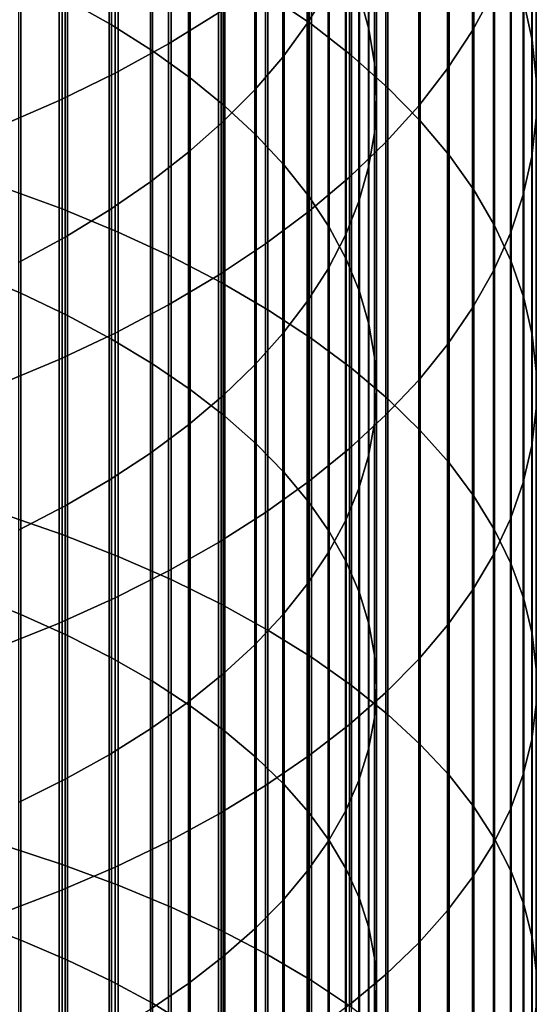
# Model space of a CAD drawing. Header units: metres. Extents: x -28 to 70, y -218 to 28.
# Tile 174 of 256: x 6.31 to 10.5, y -54.99 to -47. Entities that reach past the tile are written whole.
import ezdxf

# ---------------------------------------------------------------- set-up
doc = ezdxf.new("R2010")
doc.units = ezdxf.units.M
doc.layers.add('solid_10_261_432_XXX', color=7, linetype='CONTINUOUS')

msp = doc.modelspace()

# ---------------------------------------------------------------- linework, layer by layer
at = {"layer": 'solid_10_261_432_XXX'}
for points in [[(8.320464, -44.278751, 476.448212), (8.320464, -46.797661, 477.949158), (8.672868, -47.040634, 477.52832), (8.672868, -44.53323, 476.03421)], [(7.052423, -44.538898, 476.024994), (7.052423, -47.046047, 477.518921), (6.69661, -46.845821, 477.865753), (6.69661, -44.329193, 476.36615)], [(9.139276, -44.727993, 470.400116), (9.139276, -47.080078, 471.890961), (9.062361, -46.802456, 472.342621), (9.062361, -44.43803, 470.843933)], [(7.384325, -44.759098, 475.666779), (7.384325, -47.25629, 477.154785), (7.052423, -47.046047, 477.518921), (7.052423, -44.538898, 476.024994)], [(8.639299, -44.821312, 465.378754), (8.639299, -47.035004, 466.868958), (8.80873, -46.757046, 467.294403), (8.80873, -44.531738, 465.796387)], [(8.672868, -44.53323, 476.03421), (8.672868, -47.040634, 477.52832), (8.996925, -47.293282, 477.090729), (8.996925, -44.797836, 475.60376)], [(10.150299, -44.550423, 465.76944), (10.150299, -46.774982, 467.266968), (9.980146, -47.089836, 466.785034), (9.980146, -44.878437, 465.296387)], [(10.395164, -44.49567, 470.755707), (10.395164, -46.857643, 472.252838), (10.462755, -47.169991, 471.74469), (10.462755, -44.821903, 470.256378)], [(7.69119, -44.989037, 475.292694), (7.69119, -47.475838, 476.774506), (7.384325, -47.25629, 477.154785), (7.384325, -44.759098, 475.666779)], [(8.996925, -44.797836, 475.60376), (8.996925, -47.293282, 477.090729), (9.291579, -47.554771, 476.637787), (9.291579, -45.071709, 475.158203)], [(9.185204, -45.019909, 469.953278), (9.185204, -47.359573, 471.436279), (9.139276, -47.080078, 471.890961), (9.139276, -44.727993, 470.400116)], [(7.920033, -44.859165, 460.821808), (7.920033, -46.947277, 462.312683), (7.513144, -47.198753, 461.950012), (7.513144, -45.120537, 460.466187)], [(8.440577, -45.104774, 464.96994), (8.440577, -47.307095, 466.452484), (8.639299, -47.035004, 466.868958), (8.639299, -44.821312, 465.378754)], [(9.980146, -44.878437, 465.296387), (9.980146, -47.089836, 466.785034), (9.777374, -47.398857, 466.312042), (9.777374, -45.200371, 464.832092)], [(10.462755, -44.821903, 470.256378), (10.462755, -47.169991, 471.74469), (10.496152, -47.483852, 471.2341), (10.496152, -45.149715, 469.754608)], [(7.971979, -45.22794, 474.904053), (7.971979, -47.703941, 476.379425), (7.69119, -47.475838, 476.774506), (7.69119, -44.989037, 475.292694)], [(9.199989, -45.312794, 469.505005), (9.199989, -47.639996, 470.980072), (9.185204, -47.359573, 471.436279), (9.185204, -45.019909, 469.953278)], [(8.213237, -45.381165, 464.57135), (8.213237, -47.572399, 466.046417), (8.440577, -47.307095, 466.452484), (8.440577, -45.104774, 464.96994)], [(9.291579, -45.071709, 475.158203), (9.291579, -47.554771, 476.637787), (9.555864, -47.824257, 476.171051), (9.555864, -45.353951, 474.699066)], [(7.513144, -45.120537, 460.466187), (7.513144, -47.198753, 461.950012), (7.0817, -47.436569, 461.607056), (7.0817, -45.367714, 460.129913)], [(10.496152, -45.149715, 469.754608), (10.496152, -47.483852, 471.2341), (10.495243, -47.798203, 470.722717), (10.495243, -45.478035, 469.252075)], [(8.225739, -45.474998, 474.502136), (8.225739, -47.939831, 475.970856), (7.971979, -47.703941, 476.379425), (7.971979, -45.22794, 474.904053)], [(9.777374, -45.200371, 464.832092), (9.777374, -47.398857, 466.312042), (9.542647, -47.701035, 465.849518), (9.542647, -45.515179, 464.378082)], [(9.183583, -45.605656, 469.056732), (9.183583, -47.920391, 470.523926), (9.199989, -47.639996, 470.980072), (9.199989, -45.312794, 469.505005)], [(9.555864, -45.353951, 474.699066), (9.555864, -47.824257, 476.171051), (9.788918, -48.100849, 475.691956), (9.788918, -45.643642, 474.227783)], [(7.0817, -45.367714, 460.129913), (7.0817, -47.436569, 461.607056), (6.627111, -47.659943, 461.284882), (6.627111, -45.59988, 459.814026)], [(7.958051, -45.649551, 464.184265), (7.958051, -47.830013, 465.6521), (8.213237, -47.572399, 466.046417), (8.213237, -45.381165, 464.57135)], [(8.451611, -45.72937, 474.088318), (8.451611, -48.182705, 475.550201), (8.225739, -47.939831, 475.970856), (8.225739, -45.474998, 474.502136)], [(9.542647, -45.515179, 464.378082), (9.542647, -47.701035, 465.849518), (9.276731, -47.995384, 465.398987), (9.276731, -45.821831, 463.935822)], [(10.495243, -45.478035, 469.252075), (10.495243, -47.798203, 470.722717), (10.460032, -48.112011, 470.212219), (10.460032, -45.80579, 468.750427)], [(6.627111, -45.59988, 459.814026), (6.627111, -47.659943, 461.284882), (6.150862, -47.868153, 460.984619), (6.150862, -45.816284, 459.519592)], [(7.675883, -45.909016, 463.810089), (7.675883, -48.079071, 465.270905), (7.958051, -47.830013, 465.6521), (7.958051, -45.649551, 464.184265)], [(9.136041, -45.897495, 468.610046), (9.136041, -48.199814, 470.069366), (9.183583, -47.920391, 470.523926), (9.183583, -45.605656, 469.056732)], [(9.788918, -45.643642, 474.227783), (9.788918, -48.100849, 475.691956), (9.989978, -48.383652, 475.202148), (9.989978, -45.939831, 473.745941)], [(6.176596, -45.754425, 479.756104), (6.176596, -48.363918, 481.215118), (6.651737, -48.538517, 480.892487), (6.651737, -45.937847, 479.438385)], [(8.648828, -45.990196, 473.664001), (8.648828, -48.43174, 475.118835), (8.451611, -48.182705, 475.550201), (8.451611, -45.72937, 474.088318)], [(9.276731, -45.821831, 463.935822), (9.276731, -47.995384, 465.398987), (8.980496, -48.280937, 464.961914), (8.980496, -46.11932, 463.506775)], [(10.460032, -45.80579, 468.750427), (10.460032, -48.112011, 470.212219), (10.390635, -48.424252, 469.704254), (10.390635, -46.131908, 468.251251)], [(7.367691, -46.158684, 463.450012), (7.367691, -48.318722, 464.904083), (7.675883, -48.079071, 465.270905), (7.675883, -45.909016, 463.810089)], [(9.057523, -46.187328, 468.166412), (9.057523, -48.477314, 469.61792), (9.136041, -48.199814, 470.069366), (9.136041, -45.897495, 468.610046)], [(6.651737, -45.937847, 479.438385), (6.651737, -48.538517, 480.892487), (7.105137, -48.725754, 480.546509), (7.105137, -46.134544, 479.097717)], [(8.816721, -46.256592, 473.230621), (8.816721, -48.686089, 474.678314), (8.648828, -48.43174, 475.118835), (8.648828, -45.990196, 473.664001)], [(9.989978, -45.939831, 473.745941), (9.989978, -48.383652, 475.202148), (10.158388, -48.671734, 474.703156), (10.158388, -46.241558, 473.255096)], [(7.105137, -46.134544, 479.097717), (7.105137, -48.725754, 480.546509), (7.535316, -48.925014, 480.178314), (7.535316, -46.343876, 478.735138)], [(8.980496, -46.11932, 463.506775), (8.980496, -48.280937, 464.961914), (8.65491, -48.556767, 464.539734), (8.65491, -46.406681, 463.092346)], [(10.390635, -46.131908, 468.251251), (10.390635, -48.424252, 469.704254), (10.287278, -48.733906, 469.2005), (10.287278, -46.455322, 467.756226)], [(7.034518, -46.397709, 463.105286), (7.034518, -48.548157, 464.552917), (7.367691, -48.318722, 464.904083), (7.367691, -46.158684, 463.450012)], [(8.948297, -46.474171, 467.727386), (8.948297, -48.751949, 469.171143), (9.057523, -48.477314, 469.61792), (9.057523, -46.187328, 468.166412)], [(8.954721, -46.527649, 472.789673), (8.954721, -48.944897, 474.230042), (8.816721, -48.686089, 474.678314), (8.816721, -46.256592, 473.230621)], [(10.158388, -46.241558, 473.255096), (10.158388, -48.671734, 474.703156), (10.293597, -48.964161, 474.196655), (10.293597, -46.547825, 472.756836)], [(6.677495, -46.625275, 462.7771), (6.677495, -48.766594, 464.218567), (7.034518, -48.548157, 464.552917), (7.034518, -46.397709, 463.105286)], [(7.535316, -46.343876, 478.735138), (7.535316, -48.925014, 480.178314), (7.940866, -49.135651, 479.789093), (7.940866, -46.565155, 478.351868)], [(8.65491, -46.406681, 463.092346), (8.65491, -48.556767, 464.539734), (8.301037, -48.821972, 464.13382), (8.301037, -46.682968, 462.693878)], [(8.80873, -46.757046, 467.294403), (8.80873, -49.022789, 468.73053), (8.948297, -48.751949, 469.171143), (8.948297, -46.474171, 467.727386)], [(10.287278, -46.455322, 467.756226), (10.287278, -48.733906, 469.2005), (10.150299, -49.039959, 468.702606), (10.150299, -46.774982, 467.266968)], [(6.318093, -46.656284, 478.194031), (6.318093, -49.222397, 479.628784), (5.918155, -49.052773, 479.94223), (5.918155, -46.478088, 478.502655)], [(9.062361, -46.802456, 472.342621), (9.062361, -49.207279, 473.775574), (8.954721, -48.944897, 474.230042), (8.954721, -46.527649, 472.789673)], [(10.293597, -46.547825, 472.756836), (10.293597, -48.964161, 474.196655), (10.395164, -49.259972, 473.684296), (10.395164, -46.857643, 472.252838)], [(6.297833, -46.840618, 462.466522), (6.297833, -48.973297, 463.902191), (6.677495, -48.766594, 464.218567), (6.677495, -46.625275, 462.7771)], [(7.940866, -46.565155, 478.351868), (7.940866, -49.135651, 479.789093), (8.320464, -49.356972, 479.380127), (8.320464, -46.797661, 477.949158)], [(6.69661, -46.845821, 477.865753), (6.69661, -49.402813, 479.29541), (6.318093, -49.222397, 479.628784), (6.318093, -46.656284, 478.194031)], [(8.301037, -46.682968, 462.693878), (8.301037, -48.821972, 464.13382), (7.920033, -49.07568, 463.745483), (7.920033, -46.947277, 462.312683)], [(8.639299, -47.035004, 466.868958), (8.639299, -49.288914, 468.297607), (8.80873, -49.022789, 468.73053), (8.80873, -46.757046, 467.294403)], [(10.150299, -46.774982, 467.266968), (10.150299, -49.039959, 468.702606), (9.980146, -49.341415, 468.212189), (9.980146, -47.089836, 466.785034)], [(7.052423, -47.046047, 477.518921), (7.052423, -49.59341, 478.943207), (6.69661, -49.402813, 479.29541), (6.69661, -46.845821, 477.865753)], [(8.320464, -46.797661, 477.949158), (8.320464, -49.356972, 479.380127), (8.672868, -49.588257, 478.952728), (8.672868, -47.040634, 477.52832)], [(9.139276, -47.080078, 471.890961), (9.139276, -49.472351, 473.316467), (9.062361, -49.207279, 473.775574), (9.062361, -46.802456, 472.342621)], [(10.395164, -46.857643, 472.252838), (10.395164, -49.259972, 473.684296), (10.462755, -49.558201, 473.167755), (10.462755, -47.169991, 471.74469)], [(7.920033, -46.947277, 462.312683), (7.920033, -49.07568, 463.745483), (7.513144, -49.317066, 463.376007), (7.513144, -47.198753, 461.950012)], [(8.440577, -47.307095, 466.452484), (8.440577, -49.549427, 467.873779), (8.639299, -49.288914, 468.297607), (8.639299, -47.035004, 466.868958)], [(7.384325, -47.25629, 477.154785), (7.384325, -49.793537, 478.573425), (7.052423, -49.59341, 478.943207), (7.052423, -47.046047, 477.518921)], [(8.672868, -47.040634, 477.52832), (8.672868, -49.588257, 478.952728), (8.996925, -49.828747, 478.508362), (8.996925, -47.293282, 477.090729)], [(9.185204, -47.359573, 471.436279), (9.185204, -49.739212, 472.854248), (9.139276, -49.472351, 473.316467), (9.139276, -47.080078, 471.890961)], [(9.980146, -47.089836, 466.785034), (9.980146, -49.341415, 468.212189), (9.777374, -49.637287, 467.730865), (9.777374, -47.398857, 466.312042)], [(10.462755, -47.169991, 471.74469), (10.462755, -49.558201, 473.167755), (10.496152, -49.857876, 472.648712), (10.496152, -47.483852, 471.2341)], [(7.513144, -47.198753, 461.950012), (7.513144, -49.317066, 463.376007), (7.0817, -49.545338, 463.026611), (7.0817, -47.436569, 461.607056)], [(7.69119, -47.475838, 476.774506), (7.69119, -50.002522, 478.187256), (7.384325, -49.793537, 478.573425), (7.384325, -47.25629, 477.154785)], [(8.213237, -47.572399, 466.046417), (8.213237, -49.80344, 467.460571), (8.440577, -49.549427, 467.873779), (8.440577, -47.307095, 466.452484)], [(8.996925, -47.293282, 477.090729), (8.996925, -49.828747, 478.508362), (9.291579, -50.07766, 478.048401), (9.291579, -47.554771, 476.637787)], [(9.199989, -47.639996, 470.980072), (9.199989, -50.006958, 472.390503), (9.185204, -49.739212, 472.854248), (9.185204, -47.359573, 471.436279)], [(9.777374, -47.398857, 466.312042), (9.777374, -49.637287, 467.730865), (9.542647, -49.926605, 467.260193), (9.542647, -47.701035, 465.849518)], [(7.0817, -47.436569, 461.607056), (7.0817, -49.545338, 463.026611), (6.627111, -49.759754, 462.698425), (6.627111, -47.659943, 461.284882)], [(7.971979, -47.703941, 476.379425), (7.971979, -50.219654, 477.786011), (7.69119, -50.002522, 478.187256), (7.69119, -47.475838, 476.774506)], [(10.496152, -47.483852, 471.2341), (10.496152, -49.857876, 472.648712), (10.495243, -50.158012, 472.128845), (10.495243, -47.798203, 470.722717)], [(7.958051, -47.830013, 465.6521), (7.958051, -50.050095, 467.059296), (8.213237, -49.80344, 467.460571), (8.213237, -47.572399, 466.046417)], [(9.291579, -47.554771, 476.637787), (9.291579, -50.07766, 478.048401), (9.555864, -50.334179, 477.574402), (9.555864, -47.824257, 476.171051)], [(6.627111, -47.659943, 461.284882), (6.627111, -49.759754, 462.698425), (6.150862, -49.95961, 462.392517), (6.150862, -47.868153, 460.984619)], [(9.183583, -47.920391, 470.523926), (9.183583, -50.274681, 471.926788), (9.199989, -50.006958, 472.390503), (9.199989, -47.639996, 470.980072)], [(8.225739, -47.939831, 475.970856), (8.225739, -50.444195, 477.371094), (7.971979, -50.219654, 477.786011), (7.971979, -47.703941, 476.379425)], [(9.542647, -47.701035, 465.849518), (9.542647, -49.926605, 467.260193), (9.276731, -50.208427, 466.801727), (9.276731, -47.995384, 465.398987)], [(7.675883, -48.079071, 465.270905), (7.675883, -50.288551, 466.671387), (7.958051, -50.050095, 467.059296), (7.958051, -47.830013, 465.6521)], [(9.555864, -47.824257, 476.171051), (9.555864, -50.334179, 477.574402), (9.788918, -50.597469, 477.087891), (9.788918, -48.100849, 475.691956)], [(10.495243, -47.798203, 470.722717), (10.495243, -50.158012, 472.128845), (10.460032, -50.457634, 471.609894), (10.460032, -48.112011, 470.212219)], [(8.451611, -48.182705, 475.550201), (8.451611, -50.675385, 476.943909), (8.225739, -50.444195, 477.371094), (8.225739, -47.939831, 475.970856)], [(9.136041, -48.199814, 470.069366), (9.136041, -50.54147, 471.464691), (9.183583, -50.274681, 471.926788), (9.183583, -47.920391, 470.523926)], [(9.276731, -47.995384, 465.398987), (9.276731, -50.208427, 466.801727), (8.980496, -50.481831, 466.356934), (8.980496, -48.280937, 464.961914)], [(7.367691, -48.318722, 464.904083), (7.367691, -50.518005, 466.298096), (7.675883, -50.288551, 466.671387), (7.675883, -48.079071, 465.270905)], [(9.788918, -48.100849, 475.691956), (9.788918, -50.597469, 477.087891), (9.989978, -50.866665, 476.590454), (9.989978, -48.383652, 475.202148)], [(10.460032, -48.112011, 470.212219), (10.460032, -50.457634, 471.609894), (10.390635, -50.75576, 471.093536), (10.390635, -48.424252, 469.704254)], [(8.648828, -48.43174, 475.118835), (8.648828, -50.912441, 476.505859), (8.451611, -50.675385, 476.943909), (8.451611, -48.182705, 475.550201)], [(9.057523, -48.477314, 469.61792), (9.057523, -50.806423, 471.005768), (9.136041, -50.54147, 471.464691), (9.136041, -48.199814, 470.069366)], [(8.980496, -48.280937, 464.961914), (8.980496, -50.481831, 466.356934), (8.65491, -50.745922, 465.927307), (8.65491, -48.556767, 464.539734)], [(6.176596, -48.363918, 481.215118), (6.176596, -51.012627, 482.601685), (6.651737, -51.178268, 482.274384), (6.651737, -48.538517, 480.892487)], [(7.034518, -48.548157, 464.552917), (7.034518, -50.737675, 465.940735), (7.367691, -50.518005, 466.298096), (7.367691, -48.318722, 464.904083)], [(9.989978, -48.383652, 475.202148), (9.989978, -50.866665, 476.590454), (10.158388, -51.140892, 476.08371), (10.158388, -48.671734, 474.703156)], [(8.816721, -48.686089, 474.678314), (8.816721, -51.154556, 476.058472), (8.648828, -50.912441, 476.505859), (8.648828, -48.43174, 475.118835)], [(10.390635, -48.424252, 469.704254), (10.390635, -50.75576, 471.093536), (10.287278, -51.051414, 470.581421), (10.287278, -48.733906, 469.2005)], [(6.651737, -48.538517, 480.892487), (6.651737, -51.178268, 482.274384), (7.105137, -51.3559, 481.92337), (7.105137, -48.725754, 480.546509)], [(6.677495, -48.766594, 464.218567), (6.677495, -50.946819, 465.600494), (7.034518, -50.737675, 465.940735), (7.034518, -48.548157, 464.552917)], [(8.948297, -48.751949, 469.171143), (8.948297, -51.068642, 470.551605), (9.057523, -50.806423, 471.005768), (9.057523, -48.477314, 469.61792)], [(8.65491, -48.556767, 464.539734), (8.65491, -50.745922, 465.927307), (8.301037, -50.99984, 465.514252), (8.301037, -48.821972, 464.13382)], [(8.954721, -48.944897, 474.230042), (8.954721, -51.400913, 475.603241), (8.816721, -51.154556, 476.058472), (8.816721, -48.686089, 474.678314)], [(10.158388, -48.671734, 474.703156), (10.158388, -51.140892, 476.08371), (10.293597, -51.41925, 475.569366), (10.293597, -48.964161, 474.196655)], [(6.297833, -48.973297, 463.902191), (6.297833, -51.144726, 465.278534), (6.677495, -50.946819, 465.600494), (6.677495, -48.766594, 464.218567)], [(7.105137, -48.725754, 480.546509), (7.105137, -51.3559, 481.92337), (7.535316, -51.544937, 481.549805), (7.535316, -48.925014, 480.178314)], [(8.80873, -49.022789, 468.73053), (8.80873, -51.32724, 470.103699), (8.948297, -51.068642, 470.551605), (8.948297, -48.751949, 469.171143)], [(10.287278, -48.733906, 469.2005), (10.287278, -51.051414, 470.581421), (10.150299, -51.343636, 470.075287), (10.150299, -49.039959, 468.702606)], [(8.301037, -48.821972, 464.13382), (8.301037, -50.99984, 465.514252), (7.920033, -51.242752, 465.11908), (7.920033, -49.07568, 463.745483)], [(7.535316, -48.925014, 480.178314), (7.535316, -51.544937, 481.549805), (7.940866, -51.74477, 481.154938), (7.940866, -49.135651, 479.789093)], [(9.062361, -49.207279, 473.775574), (9.062361, -51.650677, 475.141724), (8.954721, -51.400913, 475.603241), (8.954721, -48.944897, 474.230042)], [(8.639299, -49.288914, 468.297607), (8.639299, -51.581337, 469.663574), (8.80873, -51.32724, 470.103699), (8.80873, -49.022789, 468.73053)], [(10.293597, -48.964161, 474.196655), (10.293597, -51.41925, 475.569366), (10.395164, -51.700832, 475.049042), (10.395164, -49.259972, 473.684296)], [(6.318093, -49.222397, 479.628784), (6.318093, -51.827068, 480.99231), (5.918155, -51.666142, 481.310303), (5.918155, -49.052773, 479.94223)], [(7.920033, -49.07568, 463.745483), (7.920033, -51.242752, 465.11908), (7.513144, -51.473866, 464.743073), (7.513144, -49.317066, 463.376007)], [(10.150299, -49.039959, 468.702606), (10.150299, -51.343636, 470.075287), (9.980146, -51.631462, 469.576752), (9.980146, -49.341415, 468.212189)], [(7.940866, -49.135651, 479.789093), (7.940866, -51.74477, 481.154938), (8.320464, -51.954739, 480.740021), (8.320464, -49.356972, 479.380127)], [(6.69661, -49.402813, 479.29541), (6.69661, -51.99823, 480.654083), (6.318093, -51.827068, 480.99231), (6.318093, -49.222397, 479.628784)], [(9.139276, -49.472351, 473.316467), (9.139276, -51.902996, 474.675476), (9.062361, -51.650677, 475.141724), (9.062361, -49.207279, 473.775574)], [(10.395164, -49.259972, 473.684296), (10.395164, -51.700832, 475.049042), (10.462755, -51.984715, 474.524475), (10.462755, -49.558201, 473.167755)], [(7.513144, -49.317066, 463.376007), (7.513144, -51.473866, 464.743073), (7.0817, -51.692425, 464.387543), (7.0817, -49.545338, 463.026611)], [(8.440577, -49.549427, 467.873779), (8.440577, -51.830074, 469.232758), (8.639299, -51.581337, 469.663574), (8.639299, -49.288914, 468.297607)], [(9.980146, -49.341415, 468.212189), (9.980146, -51.631462, 469.576752), (9.777374, -51.91396, 469.087463), (9.777374, -49.637287, 467.730865)], [(7.052423, -49.59341, 478.943207), (7.052423, -52.179047, 480.296783), (6.69661, -51.99823, 480.654083), (6.69661, -49.402813, 479.29541)], [(8.320464, -49.356972, 479.380127), (8.320464, -51.954739, 480.740021), (8.672868, -52.17416, 480.306427), (8.672868, -49.588257, 478.952728)], [(9.185204, -49.739212, 472.854248), (9.185204, -52.157021, 474.206085), (9.139276, -51.902996, 474.675476), (9.139276, -49.472351, 473.316467)], [(7.0817, -49.545338, 463.026611), (7.0817, -51.692425, 464.387543), (6.627111, -51.897717, 464.053558), (6.627111, -49.759754, 462.698425)], [(8.213237, -49.80344, 467.460571), (8.213237, -52.072605, 468.812683), (8.440577, -51.830074, 469.232758), (8.440577, -49.549427, 467.873779)], [(8.672868, -49.588257, 478.952728), (8.672868, -52.17416, 480.306427), (8.996925, -52.402317, 479.855591), (8.996925, -49.828747, 478.508362)], [(10.462755, -49.558201, 473.167755), (10.462755, -51.984715, 474.524475), (10.496152, -52.269974, 473.997375), (10.496152, -49.857876, 472.648712)], [(7.384325, -49.793537, 478.573425), (7.384325, -52.368912, 479.9216), (7.052423, -52.179047, 480.296783), (7.052423, -49.59341, 478.943207)], [(9.777374, -49.637287, 467.730865), (9.777374, -51.91396, 469.087463), (9.542647, -52.190201, 468.609009), (9.542647, -49.926605, 467.260193)], [(9.199989, -50.006958, 472.390503), (9.199989, -52.411884, 473.735138), (9.185204, -52.157021, 474.206085), (9.185204, -49.739212, 472.854248)], [(6.627111, -49.759754, 462.698425), (6.627111, -51.897717, 464.053558), (6.150862, -52.089066, 463.742279), (6.150862, -49.95961, 462.392517)], [(7.69119, -50.002522, 478.187256), (7.69119, -52.567177, 479.529816), (7.384325, -52.368912, 479.9216), (7.384325, -49.793537, 478.573425)], [(7.958051, -50.050095, 467.059296), (7.958051, -52.308105, 468.404785), (8.213237, -52.072605, 468.812683), (8.213237, -49.80344, 467.460571)], [(8.996925, -49.828747, 478.508362), (8.996925, -52.402317, 479.855591), (9.291579, -52.638458, 479.388947), (9.291579, -50.07766, 478.048401)], [(10.496152, -49.857876, 472.648712), (10.496152, -52.269974, 473.997375), (10.495243, -52.555672, 473.469452), (10.495243, -50.158012, 472.128845)], [(9.542647, -49.926605, 467.260193), (9.542647, -52.190201, 468.609009), (9.276731, -52.459282, 468.142944), (9.276731, -50.208427, 466.801727)], [(7.675883, -50.288551, 466.671387), (7.675883, -52.535786, 468.010437), (7.958051, -52.308105, 468.404785), (7.958051, -50.050095, 467.059296)], [(7.971979, -50.219654, 477.786011), (7.971979, -52.77317, 479.122772), (7.69119, -52.567177, 479.529816), (7.69119, -50.002522, 478.187256)], [(9.183583, -50.274681, 471.926788), (9.183583, -52.666725, 473.264221), (9.199989, -52.411884, 473.735138), (9.199989, -50.006958, 472.390503)], [(9.291579, -50.07766, 478.048401), (9.291579, -52.638458, 479.388947), (9.555864, -52.881821, 478.908051), (9.555864, -50.334179, 477.574402)], [(8.225739, -50.444195, 477.371094), (8.225739, -52.986195, 478.701813), (7.971979, -52.77317, 479.122772), (7.971979, -50.219654, 477.786011)], [(9.276731, -50.208427, 466.801727), (9.276731, -52.459282, 468.142944), (8.980496, -52.720325, 467.690796), (8.980496, -50.481831, 466.356934)], [(10.495243, -50.158012, 472.128845), (10.495243, -52.555672, 473.469452), (10.460032, -52.840881, 472.942413), (10.460032, -50.457634, 471.609894)], [(7.367691, -50.518005, 466.298096), (7.367691, -52.754864, 467.630981), (7.675883, -52.535786, 468.010437), (7.675883, -50.288551, 466.671387)], [(9.136041, -50.54147, 471.464691), (9.136041, -52.920681, 472.794952), (9.183583, -52.666725, 473.264221), (9.183583, -50.274681, 471.926788)], [(9.555864, -50.334179, 477.574402), (9.555864, -52.881821, 478.908051), (9.788918, -53.131603, 478.414459), (9.788918, -50.597469, 477.087891)], [(8.451611, -50.675385, 476.943909), (8.451611, -53.205524, 478.268402), (8.225739, -52.986195, 478.701813), (8.225739, -50.444195, 477.371094)], [(10.460032, -50.457634, 471.609894), (10.460032, -52.840881, 472.942413), (10.390635, -53.124664, 472.41803), (10.390635, -50.75576, 471.093536)], [(7.034518, -50.737675, 465.940735), (7.034518, -52.964607, 467.2677), (7.367691, -52.754864, 467.630981), (7.367691, -50.518005, 466.298096)], [(8.980496, -50.481831, 466.356934), (8.980496, -52.720325, 467.690796), (8.65491, -52.972481, 467.254059), (8.65491, -50.745922, 465.927307)], [(9.057523, -50.806423, 471.005768), (9.057523, -53.17289, 472.328918), (9.136041, -52.920681, 472.794952), (9.136041, -50.54147, 471.464691)], [(9.788918, -50.597469, 477.087891), (9.788918, -53.131603, 478.414459), (9.989978, -53.386993, 477.909821), (9.989978, -50.866665, 476.590454)], [(8.648828, -50.912441, 476.505859), (8.648828, -53.43042, 477.824005), (8.451611, -53.205524, 478.268402), (8.451611, -50.675385, 476.943909)], [(6.677495, -50.946819, 465.600494), (6.677495, -53.164295, 466.921814), (7.034518, -52.964607, 467.2677), (7.034518, -50.737675, 465.940735)], [(8.65491, -50.745922, 465.927307), (8.65491, -52.972481, 467.254059), (8.301037, -53.214916, 466.834137), (8.301037, -50.99984, 465.514252)], [(10.390635, -50.75576, 471.093536), (10.390635, -53.124664, 472.41803), (10.287278, -53.406097, 471.89798), (10.287278, -51.051414, 470.581421)], [(8.948297, -51.068642, 470.551605), (8.948297, -53.422497, 471.867676), (9.057523, -53.17289, 472.328918), (9.057523, -50.806423, 471.005768)], [(9.989978, -50.866665, 476.590454), (9.989978, -53.386993, 477.909821), (10.158388, -53.647152, 477.395721), (10.158388, -51.140892, 476.08371)], [(6.297833, -51.144726, 465.278534), (6.297833, -53.353256, 466.594543), (6.677495, -53.164295, 466.921814), (6.677495, -50.946819, 465.600494)], [(8.816721, -51.154556, 476.058472), (8.816721, -53.660114, 477.370117), (8.648828, -53.43042, 477.824005), (8.648828, -50.912441, 476.505859)], [(6.176596, -51.012627, 482.601685), (6.176596, -53.698532, 483.914764), (6.651737, -53.855091, 483.583008), (6.651737, -51.178268, 482.274384)], [(8.301037, -50.99984, 465.514252), (8.301037, -53.214916, 466.834137), (7.920033, -53.44685, 466.432434), (7.920033, -51.242752, 465.11908)], [(8.80873, -51.32724, 470.103699), (8.80873, -53.668655, 471.412842), (8.948297, -53.422497, 471.867676), (8.948297, -51.068642, 470.551605)], [(10.287278, -51.051414, 470.581421), (10.287278, -53.406097, 471.89798), (10.150299, -53.684261, 471.384003), (10.150299, -51.343636, 470.075287)], [(6.651737, -51.178268, 482.274384), (6.651737, -53.855091, 483.583008), (7.105137, -54.022984, 483.227234), (7.105137, -51.3559, 481.92337)], [(8.954721, -51.400913, 475.603241), (8.954721, -53.893837, 476.908264), (8.816721, -53.660114, 477.370117), (8.816721, -51.154556, 476.058472)], [(10.158388, -51.140892, 476.08371), (10.158388, -53.647152, 477.395721), (10.293597, -53.911232, 476.873901), (10.293597, -51.41925, 475.569366)], [(7.920033, -51.242752, 465.11908), (7.920033, -53.44685, 466.432434), (7.513144, -53.667515, 466.050232), (7.513144, -51.473866, 464.743073)], [(8.639299, -51.581337, 469.663574), (8.639299, -53.910526, 470.965881), (8.80873, -53.668655, 471.412842), (8.80873, -51.32724, 470.103699)], [(10.150299, -51.343636, 470.075287), (10.150299, -53.684261, 471.384003), (9.980146, -53.958241, 470.877716), (9.980146, -51.631462, 469.576752)], [(7.105137, -51.3559, 481.92337), (7.105137, -54.022984, 483.227234), (7.535316, -54.20166, 482.848602), (7.535316, -51.544937, 481.549805)], [(9.062361, -51.650677, 475.141724), (9.062361, -54.130787, 476.440033), (8.954721, -53.893837, 476.908264), (8.954721, -51.400913, 475.603241)], [(10.293597, -51.41925, 475.569366), (10.293597, -53.911232, 476.873901), (10.395164, -54.178368, 476.346008), (10.395164, -51.700832, 475.049042)], [(7.513144, -51.473866, 464.743073), (7.513144, -53.667515, 466.050232), (7.0817, -53.876194, 465.688782), (7.0817, -51.692425, 464.387543)], [(7.535316, -51.544937, 481.549805), (7.535316, -54.20166, 482.848602), (7.940866, -54.390533, 482.448364), (7.940866, -51.74477, 481.154938)], [(8.440577, -51.830074, 469.232758), (8.440577, -54.147297, 470.528381), (8.639299, -53.910526, 470.965881), (8.639299, -51.581337, 469.663574)], [(6.318093, -51.827068, 480.99231), (6.318093, -54.468319, 482.283539), (5.918155, -54.316219, 482.605835), (5.918155, -51.666142, 481.310303)], [(9.139276, -51.902996, 474.675476), (9.139276, -54.370163, 475.96701), (9.062361, -54.130787, 476.440033), (9.062361, -51.650677, 475.141724)], [(9.980146, -51.631462, 469.576752), (9.980146, -53.958241, 470.877716), (9.777374, -54.22715, 470.380829), (9.777374, -51.91396, 469.087463)], [(7.0817, -51.692425, 464.387543), (7.0817, -53.876194, 465.688782), (6.627111, -54.072205, 465.349274), (6.627111, -51.897717, 464.053558)], [(7.940866, -51.74477, 481.154938), (7.940866, -54.390533, 482.448364), (8.320464, -54.588993, 482.027832), (8.320464, -51.954739, 480.740021)], [(10.395164, -51.700832, 475.049042), (10.395164, -54.178368, 476.346008), (10.462755, -54.447689, 475.813812), (10.462755, -51.984715, 474.524475)], [(6.69661, -51.99823, 480.654083), (6.69661, -54.630096, 481.940735), (6.318093, -54.468319, 482.283539), (6.318093, -51.827068, 480.99231)], [(6.627111, -51.897717, 464.053558), (6.627111, -54.072205, 465.349274), (6.150862, -54.254906, 465.032837), (6.150862, -52.089066, 463.742279)], [(8.213237, -52.072605, 468.812683), (8.213237, -54.378162, 470.101776), (8.440577, -54.147297, 470.528381), (8.440577, -51.830074, 469.232758)], [(9.185204, -52.157021, 474.206085), (9.185204, -54.611156, 475.490814), (9.139276, -54.370163, 475.96701), (9.139276, -51.902996, 474.675476)], [(8.320464, -51.954739, 480.740021), (8.320464, -54.588993, 482.027832), (8.672868, -54.796383, 481.588348), (8.672868, -52.17416, 480.306427)], [(9.777374, -51.91396, 469.087463), (9.777374, -54.22715, 470.380829), (9.542647, -54.490101, 469.894928), (9.542647, -52.190201, 468.609009)], [(10.462755, -51.984715, 474.524475), (10.462755, -54.447689, 475.813812), (10.496152, -54.718315, 475.279053), (10.496152, -52.269974, 473.997375)], [(7.052423, -52.179047, 480.296783), (7.052423, -54.801003, 481.578583), (6.69661, -54.630096, 481.940735), (6.69661, -51.99823, 480.654083)], [(7.958051, -52.308105, 468.404785), (7.958051, -54.602337, 469.687531), (8.213237, -54.378162, 470.101776), (8.213237, -52.072605, 468.812683)], [(7.384325, -52.368912, 479.9216), (7.384325, -54.980457, 481.198303), (7.052423, -54.801003, 481.578583), (7.052423, -52.179047, 480.296783)], [(8.672868, -52.17416, 480.306427), (8.672868, -54.796383, 481.588348), (8.996925, -55.012028, 481.131409), (8.996925, -52.402317, 479.855591)], [(9.199989, -52.411884, 473.735138), (9.199989, -54.852947, 475.013), (9.185204, -54.611156, 475.490814), (9.185204, -52.157021, 474.206085)], [(9.542647, -52.190201, 468.609009), (9.542647, -54.490101, 469.894928), (9.276731, -54.746239, 469.421631), (9.276731, -52.459282, 468.142944)], [(10.496152, -52.269974, 473.997375), (10.496152, -54.718315, 475.279053), (10.495243, -54.989361, 474.743439), (10.495243, -52.555672, 473.469452)], [(7.69119, -52.567177, 479.529816), (7.69119, -55.16785, 480.801208), (7.384325, -54.980457, 481.198303), (7.384325, -52.368912, 479.9216)], [(7.675883, -52.535786, 468.010437), (7.675883, -54.819061, 469.287048), (7.958051, -54.602337, 469.687531), (7.958051, -52.308105, 468.404785)], [(9.276731, -52.459282, 468.142944), (9.276731, -54.746239, 469.421631), (8.980496, -54.994724, 468.962463), (8.980496, -52.720325, 467.690796)], [(8.996925, -52.402317, 479.855591), (8.996925, -55.012028, 481.131409), (9.291579, -55.235226, 480.658447), (9.291579, -52.638458, 479.388947)], [(9.183583, -52.666725, 473.264221), (9.183583, -55.094719, 474.535248), (9.199989, -54.852947, 475.013), (9.199989, -52.411884, 473.735138)], [(7.367691, -52.754864, 467.630981), (7.367691, -55.027603, 468.901703), (7.675883, -54.819061, 469.287048), (7.675883, -52.535786, 468.010437)], [(7.971979, -52.77317, 479.122772), (7.971979, -55.362549, 480.388641), (7.69119, -55.16785, 480.801208), (7.69119, -52.567177, 479.529816)], [(10.495243, -52.555672, 473.469452), (10.495243, -54.989361, 474.743439), (10.460032, -55.259937, 474.208771), (10.460032, -52.840881, 472.942413)], [(9.136041, -52.920681, 472.794952), (9.136041, -55.335648, 474.059174), (9.183583, -55.094719, 474.535248), (9.183583, -52.666725, 473.264221)], [(9.291579, -52.638458, 479.388947), (9.291579, -55.235226, 480.658447), (9.555864, -55.465244, 480.171021), (9.555864, -52.881821, 478.908051)], [(7.034518, -52.964607, 467.2677), (7.034518, -55.227253, 468.532776), (7.367691, -55.027603, 468.901703), (7.367691, -52.754864, 467.630981)], [(8.225739, -52.986195, 478.701813), (8.225739, -55.563892, 479.961975), (7.971979, -55.362549, 480.388641), (7.971979, -52.77317, 479.122772)], [(8.980496, -52.720325, 467.690796), (8.980496, -54.994724, 468.962463), (8.65491, -55.234749, 468.518951), (8.65491, -52.972481, 467.254059)], [(10.460032, -52.840881, 472.942413), (10.460032, -55.259937, 474.208771), (10.390635, -55.529167, 473.676758), (10.390635, -53.124664, 472.41803)], [(9.057523, -53.17289, 472.328918), (9.057523, -55.574917, 473.586365), (9.136041, -55.335648, 474.059174), (9.136041, -52.920681, 472.794952)], [(9.555864, -52.881821, 478.908051), (9.555864, -55.465244, 480.171021), (9.788918, -55.701332, 479.670746), (9.788918, -53.131603, 478.414459)], [(6.677495, -53.164295, 466.921814), (6.677495, -55.417336, 468.181549), (7.034518, -55.227253, 468.532776), (7.034518, -52.964607, 467.2677)], [(8.451611, -53.205524, 478.268402), (8.451611, -55.771198, 479.522675), (8.225739, -55.563892, 479.961975), (8.225739, -52.986195, 478.701813)], [(8.65491, -52.972481, 467.254059), (8.65491, -55.234749, 468.518951), (8.301037, -55.465523, 468.092499), (8.301037, -53.214916, 466.834137)], [(6.297833, -53.353256, 466.594543), (6.297833, -55.597206, 467.849182), (6.677495, -55.417336, 468.181549), (6.677495, -53.164295, 466.921814)], [(8.948297, -53.422497, 471.867676), (8.948297, -55.811722, 473.118408), (9.057523, -55.574917, 473.586365), (9.057523, -53.17289, 472.328918)], [(9.788918, -53.131603, 478.414459), (9.788918, -55.701332, 479.670746), (9.989978, -55.942719, 479.159241), (9.989978, -53.386993, 477.909821)], [(10.390635, -53.124664, 472.41803), (10.390635, -55.529167, 473.676758), (10.287278, -55.796162, 473.14917), (10.287278, -53.406097, 471.89798)], [(8.301037, -53.214916, 466.834137), (8.301037, -55.465523, 468.092499), (7.920033, -55.686298, 467.68454), (7.920033, -53.44685, 466.432434)], [(8.648828, -53.43042, 477.824005), (8.648828, -55.983761, 479.072266), (8.451611, -55.771198, 479.522675), (8.451611, -53.205524, 478.268402)], [(8.80873, -53.668655, 471.412842), (8.80873, -56.04525, 472.656952), (8.948297, -55.811722, 473.118408), (8.948297, -53.422497, 471.867676)], [(9.989978, -53.386993, 477.909821), (9.989978, -55.942719, 479.159241), (10.158388, -56.188614, 478.638153), (10.158388, -53.647152, 477.395721)], [(10.287278, -53.406097, 471.89798), (10.287278, -55.796162, 473.14917), (10.150299, -56.060055, 472.627686), (10.150299, -53.684261, 471.384003)], [(7.920033, -53.44685, 466.432434), (7.920033, -55.686298, 467.68454), (7.513144, -55.896347, 467.296417), (7.513144, -53.667515, 466.050232)], [(8.816721, -53.660114, 477.370117), (8.816721, -56.200863, 478.612213), (8.648828, -55.983761, 479.072266), (8.648828, -53.43042, 477.824005)], [(8.954721, -53.893837, 476.908264), (8.954721, -56.421768, 478.144104), (8.816721, -56.200863, 478.612213), (8.816721, -53.660114, 477.370117)], [(10.158388, -53.647152, 477.395721), (10.158388, -56.188614, 478.638153), (10.293597, -56.438213, 478.109253), (10.293597, -53.911232, 476.873901)], [(6.176596, -53.698532, 483.914764), (6.176596, -56.419601, 485.15329), (6.651737, -56.566959, 484.817352), (6.651737, -53.855091, 483.583008)], [(7.513144, -53.667515, 466.050232), (7.513144, -55.896347, 467.296417), (7.0817, -56.09499, 466.929352), (7.0817, -53.876194, 465.688782)], [(8.639299, -53.910526, 470.965881), (8.639299, -56.274715, 472.203522), (8.80873, -56.04525, 472.656952), (8.80873, -53.668655, 471.412842)], [(10.150299, -53.684261, 471.384003), (10.150299, -56.060055, 472.627686), (9.980146, -56.319984, 472.114075), (9.980146, -53.958241, 470.877716)], [(7.0817, -53.876194, 465.688782), (7.0817, -56.09499, 466.929352), (6.627111, -56.28157, 466.584595), (6.627111, -54.072205, 465.349274)], [(6.651737, -53.855091, 483.583008), (6.651737, -56.566959, 484.817352), (7.105137, -56.724983, 484.457092), (7.105137, -54.022984, 483.227234)], [(9.062361, -54.130787, 476.440033), (9.062361, -56.645729, 477.669525), (8.954721, -56.421768, 478.144104), (8.954721, -53.893837, 476.908264)], [(8.440577, -54.147297, 470.528381), (8.440577, -56.49934, 471.759644), (8.639299, -56.274715, 472.203522), (8.639299, -53.910526, 470.965881)], [(9.980146, -53.958241, 470.877716), (9.980146, -56.319984, 472.114075), (9.777374, -56.575096, 471.609955), (9.777374, -54.22715, 470.380829)], [(10.293597, -53.911232, 476.873901), (10.293597, -56.438213, 478.109253), (10.395164, -56.690704, 477.574219), (10.395164, -54.178368, 476.346008)], [(7.105137, -54.022984, 483.227234), (7.105137, -56.724983, 484.457092), (7.535316, -56.893158, 484.0737), (7.535316, -54.20166, 482.848602)], [(6.627111, -54.072205, 465.349274), (6.627111, -56.28157, 466.584595), (6.150862, -56.455482, 466.263214), (6.150862, -54.254906, 465.032837)], [(9.139276, -54.370163, 475.96701), (9.139276, -56.871983, 477.190094), (9.062361, -56.645729, 477.669525), (9.062361, -54.130787, 476.440033)], [(7.535316, -54.20166, 482.848602), (7.535316, -56.893158, 484.0737), (7.940866, -57.070934, 483.668427), (7.940866, -54.390533, 482.448364)], [(8.213237, -54.378162, 470.101776), (8.213237, -56.718365, 471.326843), (8.440577, -56.49934, 471.759644), (8.440577, -54.147297, 470.528381)], [(10.395164, -54.178368, 476.346008), (10.395164, -56.690704, 477.574219), (10.462755, -56.945259, 477.03479), (10.462755, -54.447689, 475.813812)], [(9.777374, -54.22715, 470.380829), (9.777374, -56.575096, 471.609955), (9.542647, -56.824562, 471.117004), (9.542647, -54.490101, 469.894928)], [(6.318093, -54.468319, 482.283539), (6.318093, -57.14415, 483.501495), (5.918155, -57.000984, 483.827881), (5.918155, -54.316219, 482.605835)], [(7.958051, -54.602337, 469.687531), (7.958051, -56.931038, 470.906586), (8.213237, -56.718365, 471.326843), (8.213237, -54.378162, 470.101776)], [(9.185204, -54.611156, 475.490814), (9.185204, -57.099762, 476.707397), (9.139276, -56.871983, 477.190094), (9.139276, -54.370163, 475.96701)], [(7.940866, -54.390533, 482.448364), (7.940866, -57.070934, 483.668427), (8.320464, -57.257729, 483.242554), (8.320464, -54.588993, 482.027832)], [(10.462755, -54.447689, 475.813812), (10.462755, -56.945259, 477.03479), (10.496152, -57.201046, 476.492767), (10.496152, -54.718315, 475.279053)], [(6.69661, -54.630096, 481.940735), (6.69661, -57.296417, 483.154358), (6.318093, -57.14415, 483.501495), (6.318093, -54.468319, 482.283539)], [(9.542647, -54.490101, 469.894928), (9.542647, -56.824562, 471.117004), (9.276731, -57.067558, 470.63681), (9.276731, -54.746239, 469.421631)], [(7.675883, -54.819061, 469.287048), (7.675883, -57.136646, 470.500305), (7.958051, -56.931038, 470.906586), (7.958051, -54.602337, 469.687531)], [(8.320464, -54.588993, 482.027832), (8.320464, -57.257729, 483.242554), (8.672868, -57.45293, 482.797546), (8.672868, -54.796383, 481.588348)], [(9.199989, -54.852947, 475.013), (9.199989, -57.328297, 476.223145), (9.185204, -57.099762, 476.707397), (9.185204, -54.611156, 475.490814)], [(7.052423, -54.801003, 481.578583), (7.052423, -57.457279, 482.787628), (6.69661, -57.296417, 483.154358), (6.69661, -54.630096, 481.940735)], [(9.276731, -54.746239, 469.421631), (9.276731, -57.067558, 470.63681), (8.980496, -57.303299, 470.17099), (8.980496, -54.994724, 468.962463)], [(10.496152, -54.718315, 475.279053), (10.496152, -57.201046, 476.492767), (10.495243, -57.45723, 475.949921), (10.495243, -54.989361, 474.743439)], [(7.384325, -54.980457, 481.198303), (7.384325, -57.626186, 482.402557), (7.052423, -57.457279, 482.787628), (7.052423, -54.801003, 481.578583)], [(7.367691, -55.027603, 468.901703), (7.367691, -57.334492, 470.109344), (7.675883, -57.136646, 470.500305), (7.675883, -54.819061, 469.287048)], [(8.672868, -54.796383, 481.588348), (8.672868, -57.45293, 482.797546), (8.996925, -57.655903, 482.334808), (8.996925, -55.012028, 481.131409)], [(9.183583, -55.094719, 474.535248), (9.183583, -57.556808, 475.738892), (9.199989, -57.328297, 476.223145), (9.199989, -54.852947, 475.013)], [(7.69119, -55.16785, 480.801208), (7.69119, -57.802567, 482.000458), (7.384325, -57.626186, 482.402557), (7.384325, -54.980457, 481.198303)]]:
    msp.add_3dface(points, dxfattribs=at)

doc.saveas('drawing.dxf')
